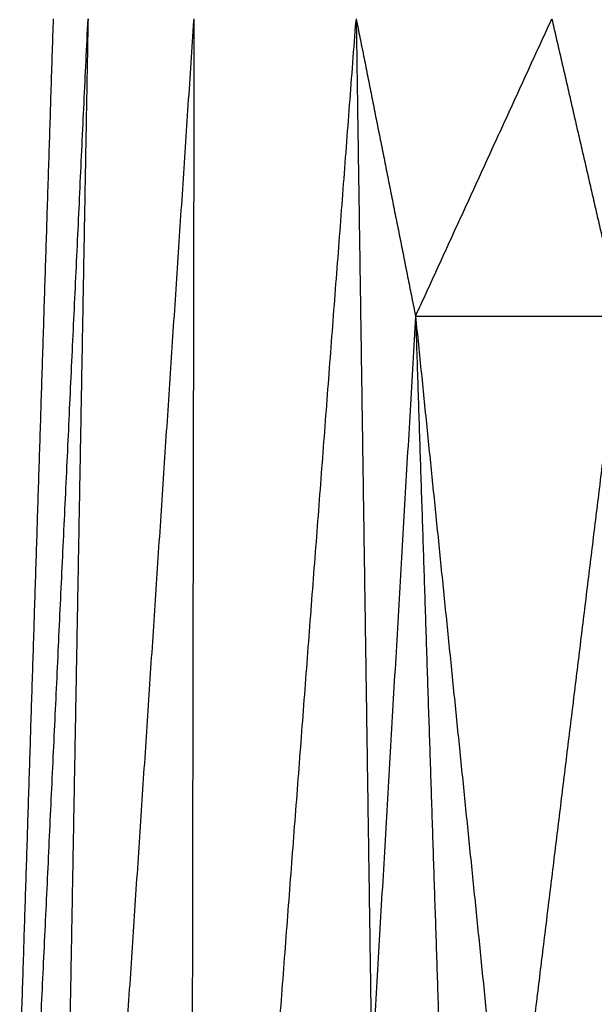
# Model space of a CAD drawing. Header units: millimetres. Extents: x 0 to 13.3, y 0 to 91.7.
# Tile 18 of 28: x 5.5 to 6.6, y 35.5 to 37.5. Entities that reach past the tile are written whole.
import ezdxf

# ---------------------------------------------------------------- set-up
doc = ezdxf.new("R2010")
doc.units = ezdxf.units.MM
doc.header["$MEASUREMENT"] = 0
doc.layers.add('Make2D$visible$lines', color=7, linetype='Continuous', true_color=0x000000)

msp = doc.modelspace()

# ---------------------------------------------------------------- linework, layer by layer
at = {"layer": 'Make2D$visible$lines'}
for points in [[(5.5267, 37.5361), (5.4926, 36.4636), (5.4584, 35.391)], [(5.4683, 34.7811), (5.5331, 36.1586), (5.5979, 37.5361)], [(5.5979, 37.5361), (5.5785, 36.4636), (5.5592, 35.391)], [(5.6316, 34.7811), (5.7228, 36.1567), (5.814, 37.5323)], [(5.8142, 37.5361), (5.8123, 36.4636), (5.8105, 35.391)], [(5.9353, 34.7811), (6.0402, 36.1567), (6.145, 37.5323)], [(6.1453, 37.5361), (6.1612, 36.4636), (6.177, 35.391)], [(6.1453, 37.5361), (6.2058, 37.2325), (6.2664, 36.9289)], [(6.2664, 36.9289), (6.4055, 37.2325), (6.5446, 37.5361)], [(6.5446, 37.5361), (6.6145, 37.2325), (6.6844, 36.9289)], [(6.2664, 36.9289), (6.2217, 36.16), (6.177, 35.391)], [(6.2664, 36.9289), (6.3016, 35.855), (6.3368, 34.7811)], [(6.2664, 36.9289), (6.3612, 35.9962), (6.456, 35.0635)], [(6.2664, 36.9289), (6.4754, 36.9289), (6.6844, 36.9289)], [(6.6844, 36.9289), (6.5702, 35.9962), (6.456, 35.0635)], [(6.6844, 36.9289), (6.6578, 35.855), (6.6313, 34.7811)]]:
    msp.add_open_spline(points, degree=2, dxfattribs=at)

doc.saveas('drawing.dxf')
